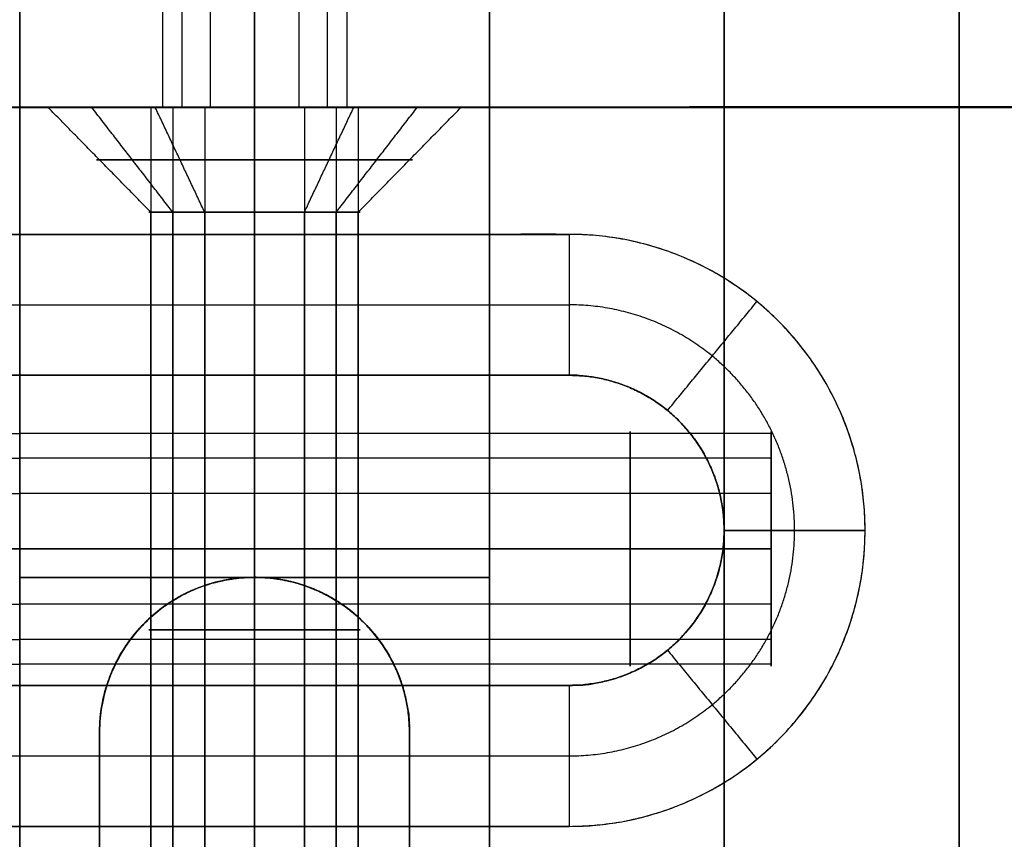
# Model space of a CAD drawing. Header units: millimetres. Extents: x -448 to 1378, y -985 to 990.
# Tile 43 of 117: x 910 to 931, y -621 to -603. Entities that reach past the tile are written whole.
import ezdxf

# ---------------------------------------------------------------- set-up
doc = ezdxf.new("R2010")
doc.units = ezdxf.units.MM
doc.header["$MEASUREMENT"] = 0
for name, color, linetype in [('IGES level 12', 8, 'Continuous'), ('IGES level 14', 8, 'Continuous'), ('IGES level 2', 8, 'Continuous'), ('IGES level 21', 8, 'Continuous'), ('IGES level 23', 8, 'Continuous'), ('IGES level 4', 8, 'Continuous'), ('IGES level 41', 8, 'Continuous'), ('IGES level 49', 255, 'Continuous')]:
    doc.layers.add(name, color=color, linetype=linetype)

msp = doc.modelspace()

# ---------------------------------------------------------------- linework, layer by layer
at = {"layer": 'IGES level 12'}
for points in [[(910, -605, -182.5), (910, -615, -182.5), (910, -625, -182.5), (910, -625, -187.75), (910, -625, -193), (910, -615, -193), (910, -605, -193), (910, -605, -294.25), (910, -605, -395.5), (910, -625, -395.5), (910, -645, -395.5), (910, -645, -188.25), (910, -645, 19), (910, -625, 19), (910, -605, 19), (910, -605, -81.75), (910, -605, -182.5)], [(920, -625, -193), (920, -615, -193), (920, -605, -193), (920, -605, -294.25), (920, -605, -395.5), (920, -625, -395.5), (920, -645, -395.5), (920, -645, -188.25), (920, -645, 19), (920, -625, 19), (920, -605, 19), (920, -605, -81.75), (920, -605, -182.5), (920, -615, -182.5), (920, -625, -182.5), (920, -625, -187.75), (920, -625, -193)]]:
    msp.add_open_spline(points, degree=2, knots=[0, 0, 0, 1, 1, 2, 2, 3, 3, 4, 4, 5, 5, 6, 6, 7, 7, 8, 8, 8], dxfattribs=at)
for points in [[(920, -605, -182.5), (915, -605, -182.5), (910, -605, -182.5)], [(910, -605, -182.5), (910, -605, -81.75), (910, -605, 19)], [(910, -605, 19), (915, -605, 19), (920, -605, 19)], [(920, -605, -81.75), (915, -605, -81.75), (910, -605, -81.75)], [(920, -605, -395.5), (915, -605, -395.5), (910, -605, -395.5)], [(910, -605, -395.5), (910, -605, -294.25), (910, -605, -193)], [(910, -605, -193), (915, -605, -193), (920, -605, -193)], [(920, -605, -294.25), (915, -605, -294.25), (910, -605, -294.25)], [(920, -605, -395.5), (915, -605, -395.5), (910, -605, -395.5)], [(910, -605, -395.5), (910, -625, -395.5), (910, -645, -395.5)], [(920, -605, 19), (915, -605, 19), (910, -605, 19)], [(910, -605, 19), (910, -625, 19), (910, -645, 19)], [(920, -605, -182.5), (915, -605, -182.5), (910, -605, -182.5)], [(910, -605, -182.5), (910, -615, -182.5), (910, -625, -182.5)], [(910, -625, -193), (910, -615, -193), (910, -605, -193)], [(910, -605, -193), (915, -605, -193), (920, -605, -193)], [(912.793, -605, -107.439), (912.793, -623.885, -107.439), (912.793, -642.77, -107.439)], [(912.793, -605, -307.439), (912.793, -623.885, -307.439), (912.793, -642.77, -307.439)], [(913.261, -605, -105.573), (913.261, -623.885, -105.573), (913.261, -642.77, -105.573)], [(913.261, -605, -305.573), (913.261, -623.885, -305.573), (913.261, -642.77, -305.573)], [(913.939, -605, -108.984), (913.939, -623.885, -108.984), (913.939, -642.77, -108.984)], [(913.939, -605, -308.984), (913.939, -623.885, -308.984), (913.939, -642.77, -308.984)], [(915, -605, -309.25), (915, -623.885, -309.25), (915, -642.77, -309.25)], [(915, -642.77, -304.75), (915, -623.885, -304.75), (915, -605, -304.75)], [(915, -605, -109.25), (915, -623.885, -109.25), (915, -642.77, -109.25)], [(915, -642.77, -104.75), (915, -623.885, -104.75), (915, -605, -104.75)], [(915, -605, 19), (915, -605, -42.875), (915, -605, -104.75)], [(915, -605, -109.25), (915, -605, -145.875), (915, -605, -182.5)], [(915, -605, -193), (915, -605, -248.875), (915, -605, -304.75)], [(915, -605, -309.25), (915, -605, -352.375), (915, -605, -395.5)], [(915, -645, -395.5), (915, -625, -395.5), (915, -605, -395.5)], [(915, -645, 19), (915, -625, 19), (915, -605, 19)], [(915, -642.77, -109.25), (915, -623.885, -109.25), (915, -605, -109.25)], [(915, -605, -104.75), (915, -623.885, -104.75), (915, -642.77, -104.75)], [(915, -642.77, -309.25), (915, -623.885, -309.25), (915, -605, -309.25)], [(915, -605, -304.75), (915, -623.885, -304.75), (915, -642.77, -304.75)], [(915, -625, -182.5), (915, -615, -182.5), (915, -605, -182.5)], [(915, -625, -193), (915, -615, -193), (915, -605, -193)], [(916.061, -605, -308.984), (916.061, -623.885, -308.984), (916.061, -642.77, -308.984)], [(916.061, -605, -108.984), (916.061, -623.885, -108.984), (916.061, -642.77, -108.984)], [(916.739, -605, -305.573), (916.739, -623.885, -305.573), (916.739, -642.77, -305.573)], [(916.739, -605, -105.573), (916.739, -623.885, -105.573), (916.739, -642.77, -105.573)], [(917.207, -605, -307.439), (917.207, -623.885, -307.439), (917.207, -642.77, -307.439)], [(917.207, -605, -107.439), (917.207, -623.885, -107.439), (917.207, -642.77, -107.439)], [(920, -605, 19), (920, -605, -81.75), (920, -605, -182.5)], [(920, -605, -193), (920, -605, -294.25), (920, -605, -395.5)], [(920, -645, -395.5), (920, -625, -395.5), (920, -605, -395.5)], [(920, -645, 19), (920, -625, 19), (920, -605, 19)], [(920, -625, -182.5), (920, -615, -182.5), (920, -605, -182.5)], [(920, -605, -193), (920, -615, -193), (920, -625, -193)], [(920, -611.941, 10.119), (915, -611.941, 10.119), (910, -611.941, 10.119)], [(920, -611.941, -11.094), (915, -611.941, -11.094), (910, -611.941, -11.094)], [(920, -612.461, 12.193), (915, -612.461, 12.193), (910, -612.461, 12.193)], [(920, -612.461, -9.021), (915, -612.461, -9.021), (910, -612.461, -9.021)], [(920, -613.215, 8.402), (915, -613.215, 8.402), (910, -613.215, 8.402)], [(920, -613.215, -12.811), (915, -613.215, -12.811), (910, -613.215, -12.811)], [(920, -614.393, -13.107), (915, -614.393, -13.107), (910, -614.393, -13.107)], [(910, -614.393, -8.107), (915, -614.393, -8.107), (920, -614.393, -8.107)], [(920, -614.393, 8.107), (915, -614.393, 8.107), (910, -614.393, 8.107)], [(910, -614.393, 13.107), (915, -614.393, 13.107), (920, -614.393, 13.107)], [(910, -614.393, 8.107), (915, -614.393, 8.107), (920, -614.393, 8.107)], [(920, -614.393, 13.107), (915, -614.393, 13.107), (910, -614.393, 13.107)], [(910, -614.393, -13.107), (915, -614.393, -13.107), (920, -614.393, -13.107)], [(920, -614.393, -8.107), (915, -614.393, -8.107), (910, -614.393, -8.107)], [(910, -615, -182.5), (915, -615, -182.5), (920, -615, -182.5)], [(920, -615, -193), (915, -615, -193), (910, -615, -193)], [(920, -615.572, -12.811), (915, -615.572, -12.811), (910, -615.572, -12.811)], [(920, -615.572, 8.402), (915, -615.572, 8.402), (910, -615.572, 8.402)], [(920, -616.326, -9.021), (915, -616.326, -9.021), (910, -616.326, -9.021)], [(920, -616.326, 12.193), (915, -616.326, 12.193), (910, -616.326, 12.193)], [(920, -616.845, -11.094), (915, -616.845, -11.094), (910, -616.845, -11.094)], [(920, -616.845, 10.119), (915, -616.845, 10.119), (910, -616.845, 10.119)]]:
    msp.add_open_spline(points, degree=2, dxfattribs=at)
for points, weights, knots in [([(915, -605, -104.75), (912.75, -605, -104.75), (912.75, -605, -107), (912.75, -605, -109.25), (915, -605, -109.25), (917.25, -605, -109.25), (917.25, -605, -107), (917.25, -605, -104.75), (915, -605, -104.75)], [1, 0.707106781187, 1, 0.707106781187, 1, 0.707106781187, 1, 0.707106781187, 1], [0, 0, 0, 1.570796, 1.570796, 3.141593, 3.141593, 4.712389, 4.712389, 6.283185, 6.283185, 6.283185]), ([(915, -605, -304.75), (912.75, -605, -304.75), (912.75, -605, -307), (912.75, -605, -309.25), (915, -605, -309.25), (917.25, -605, -309.25), (917.25, -605, -307), (917.25, -605, -304.75), (915, -605, -304.75)], [1, 0.707106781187, 1, 0.707106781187, 1, 0.707106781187, 1, 0.707106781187, 1], [0, 0, 0, 1.570796, 1.570796, 3.141593, 3.141593, 4.712389, 4.712389, 6.283185, 6.283185, 6.283185]), ([(915, -605, -109.25), (912.75, -605, -109.25), (912.75, -605, -107), (912.75, -605, -104.75), (915, -605, -104.75)], [1, 0.707106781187, 1, 0.707106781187, 1], [-7.283185, -7.283185, -7.283185, -5.712389, -5.712389, -4.141593, -4.141593, -4.141593]), ([(915, -605, -309.25), (912.75, -605, -309.25), (912.75, -605, -307), (912.75, -605, -304.75), (915, -605, -304.75)], [1, 0.707106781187, 1, 0.707106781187, 1], [-7.283185, -7.283185, -7.283185, -5.712389, -5.712389, -4.141593, -4.141593, -4.141593]), ([(915, -605, -304.75), (917.25, -605, -304.75), (917.25, -605, -307), (917.25, -605, -309.25), (915, -605, -309.25)], [1, 0.707106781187, 1, 0.707106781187, 1], [-8.283185, -8.283185, -8.283185, -6.712389, -6.712389, -5.141593, -5.141593, -5.141593]), ([(915, -605, -104.75), (917.25, -605, -104.75), (917.25, -605, -107), (917.25, -605, -109.25), (915, -605, -109.25)], [1, 0.707106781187, 1, 0.707106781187, 1], [-8.283185, -8.283185, -8.283185, -6.712389, -6.712389, -5.141593, -5.141593, -5.141593]), ([(910, -614.393, -13.107), (910, -611.893, -13.107), (910, -611.893, -10.607), (910, -611.893, -8.107), (910, -614.393, -8.107), (910, -616.893, -8.107), (910, -616.893, -10.607), (910, -616.893, -13.107), (910, -614.393, -13.107)], [1, 0.707106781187, 1, 0.707106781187, 1, 0.707106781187, 1, 0.707106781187, 1], [0, 0, 0, 1.570796, 1.570796, 3.141593, 3.141593, 4.712389, 4.712389, 6.283185, 6.283185, 6.283185]), ([(910, -614.393, -8.107), (910, -611.893, -8.107), (910, -611.893, -10.607), (910, -611.893, -13.107), (910, -614.393, -13.107)], [1, 0.707106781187, 1, 0.707106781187, 1], [-3.141593, -3.141593, -3.141593, -1.570796, -1.570796, 0, 0, 0]), ([(915, -614.393, 13.107), (915, -613.211, 13.107), (915, -612.461, 12.193), (915, -611.711, 11.279), (915, -611.941, 10.119), (915, -612.172, 8.959), (915, -613.215, 8.402), (915, -613.767, 8.107), (915, -614.393, 8.107)], [1, 0.903989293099, 1, 0.903989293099, 1, 0.903989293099, 1, 0.94674670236, 0.952568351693], [0, 0, 0, 0.883573, 0.883573, 1.767146, 1.767146, 2.650719, 2.650719, 3.140801, 3.140801, 3.140801]), ([(915, -614.393, -8.107), (915, -613.211, -8.107), (915, -612.461, -9.021), (915, -611.711, -9.935), (915, -611.941, -11.094), (915, -612.172, -12.254), (915, -613.215, -12.811), (915, -613.767, -13.107), (915, -614.393, -13.107)], [1, 0.903989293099, 1, 0.903989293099, 1, 0.903989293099, 1, 0.94674670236, 0.952568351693], [0, 0, 0, 0.883573, 0.883573, 1.767146, 1.767146, 2.650719, 2.650719, 3.140801, 3.140801, 3.140801]), ([(920, -614.393, 13.107), (920, -616.893, 13.107), (920, -616.893, 10.607), (920, -616.893, 8.107), (920, -614.393, 8.107), (920, -611.893, 8.107), (920, -611.893, 10.607), (920, -611.893, 13.107), (920, -614.393, 13.107)], [1, 0.707106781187, 1, 0.707106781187, 1, 0.707106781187, 1, 0.707106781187, 1], [0, 0, 0, 1.570796, 1.570796, 3.141593, 3.141593, 4.712389, 4.712389, 6.283185, 6.283185, 6.283185]), ([(920, -614.393, -8.107), (920, -616.893, -8.107), (920, -616.893, -10.607), (920, -616.893, -13.107), (920, -614.393, -13.107), (920, -611.893, -13.107), (920, -611.893, -10.607), (920, -611.893, -8.107), (920, -614.393, -8.107)], [1, 0.707106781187, 1, 0.707106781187, 1, 0.707106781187, 1, 0.707106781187, 1], [0, 0, 0, 1.570796, 1.570796, 3.141593, 3.141593, 4.712389, 4.712389, 6.283185, 6.283185, 6.283185]), ([(920, -614.393, 8.107), (920, -611.893, 8.107), (920, -611.893, 10.607), (920, -611.893, 13.107), (920, -614.393, 13.107)], [1, 0.707106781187, 1, 0.707106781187, 1], [-7.283185, -7.283185, -7.283185, -5.712389, -5.712389, -4.141593, -4.141593, -4.141593]), ([(920, -614.393, -13.107), (920, -611.893, -13.107), (920, -611.893, -10.607), (920, -611.893, -8.107), (920, -614.393, -8.107)], [1, 0.707106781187, 1, 0.707106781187, 1], [-7.283185, -7.283185, -7.283185, -5.712389, -5.712389, -4.141593, -4.141593, -4.141593]), ([(910, -614.393, -13.107), (910, -616.893, -13.107), (910, -616.893, -10.607), (910, -616.893, -8.107), (910, -614.393, -8.107)], [1, 0.707106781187, 1, 0.707106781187, 1], [-4.141593, -4.141593, -4.141593, -2.570796, -2.570796, -1, -1, -1]), ([(915, -614.393, -13.107), (915, -615.02, -13.107), (915, -615.572, -12.811), (915, -616.615, -12.254), (915, -616.845, -11.094), (915, -617.076, -9.935), (915, -616.326, -9.021), (915, -615.576, -8.107), (915, -614.393, -8.107)], [0.952568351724, 0.946746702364, 1, 0.903989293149, 1, 0.903989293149, 1, 0.903989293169, 0.99999999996], [3.142384, 3.142384, 3.142384, 3.632467, 3.632467, 4.516039, 4.516039, 5.399612, 5.399612, 6.283185, 6.283185, 6.283185]), ([(915, -614.393, 8.107), (915, -615.02, 8.107), (915, -615.572, 8.402), (915, -616.615, 8.959), (915, -616.845, 10.119), (915, -617.076, 11.279), (915, -616.326, 12.193), (915, -615.576, 13.107), (915, -614.393, 13.107)], [0.952568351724, 0.946746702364, 1, 0.903989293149, 1, 0.903989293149, 1, 0.903989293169, 0.99999999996], [3.142384, 3.142384, 3.142384, 3.632467, 3.632467, 4.516039, 4.516039, 5.399612, 5.399612, 6.283185, 6.283185, 6.283185]), ([(920, -614.393, -8.107), (920, -616.893, -8.107), (920, -616.893, -10.607), (920, -616.893, -13.107), (920, -614.393, -13.107)], [1, 0.707106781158, 1, 0.707106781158, 1], [-8.283185, -8.283185, -8.283185, -6.712389, -6.712389, -5.141593, -5.141593, -5.141593]), ([(920, -614.393, 13.107), (920, -616.893, 13.107), (920, -616.893, 10.607), (920, -616.893, 8.107), (920, -614.393, 8.107)], [1, 0.707106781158, 1, 0.707106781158, 1], [-8.283185, -8.283185, -8.283185, -6.712389, -6.712389, -5.141593, -5.141593, -5.141593])]:
    msp.add_rational_spline(points, weights, degree=2, knots=knots, dxfattribs=at)
at = {"layer": 'IGES level 14'}
for points, weights, knots in [([(915, -605, -192.23), (910.52, -605, -192.23), (910.52, -605, -187.75), (910.52, -605, -183.27), (915, -605, -183.27)], [1, 0.707106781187, 1, 0.707106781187, 1], [-4.141593, -4.141593, -4.141593, -2.570796, -2.570796, -1, -1, -1]), ([(915, -605, -183.27), (919.48, -605, -183.27), (919.48, -605, -187.75), (919.48, -605, -192.23), (915, -605, -192.23)], [1, 0.707106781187, 1, 0.707106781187, 1], [-3.141593, -3.141593, -3.141593, -1.570796, -1.570796, 0, 0, 0]), ([(915, -606.115, -191.115), (914.157, -606.115, -191.115), (913.414, -606.115, -190.718), (912.01, -606.115, -189.967), (911.7, -606.115, -188.406), (911.389, -606.115, -186.846), (912.399, -606.115, -185.615), (913.408, -606.115, -184.385), (915, -606.115, -184.385)], [0.952568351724, 0.946746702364, 1, 0.903989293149, 1, 0.903989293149, 1, 0.903989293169, 0.99999999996], [3.142384, 3.142384, 3.142384, 3.632467, 3.632467, 4.516039, 4.516039, 5.399612, 5.399612, 6.283185, 6.283185, 6.283185]), ([(915, -606.115, -184.385), (916.592, -606.115, -184.385), (917.601, -606.115, -185.615), (918.611, -606.115, -186.846), (918.3, -606.115, -188.406), (917.99, -606.115, -189.967), (916.586, -606.115, -190.718), (915.843, -606.115, -191.115), (915, -606.115, -191.115)], [1, 0.903989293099, 1, 0.903989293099, 1, 0.903989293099, 1, 0.94674670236, 0.952568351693], [0, 0, 0, 0.883573, 0.883573, 1.767146, 1.767146, 2.650719, 2.650719, 3.140801, 3.140801, 3.140801]), ([(915, -607.23, -185.5), (912.75, -607.23, -185.5), (912.75, -607.23, -187.75), (912.75, -607.23, -190), (915, -607.23, -190)], [1, 0.707106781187, 1, 0.707106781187, 1], [-8.283185, -8.283185, -8.283185, -6.712389, -6.712389, -5.141593, -5.141593, -5.141593]), ([(915, -607.23, -190), (912.75, -607.23, -190), (912.75, -607.23, -187.75), (912.75, -607.23, -185.5), (915, -607.23, -185.5)], [1, 0.707106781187, 1, 0.707106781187, 1], [-4.141593, -4.141593, -4.141593, -2.570796, -2.570796, -1, -1, -1]), ([(915, -607.23, -185.5), (917.25, -607.23, -185.5), (917.25, -607.23, -187.75), (917.25, -607.23, -190), (915, -607.23, -190)], [1, 0.707106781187, 1, 0.707106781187, 1], [-3.141593, -3.141593, -3.141593, -1.570796, -1.570796, 0, 0, 0]), ([(915, -607.23, -190), (917.25, -607.23, -190), (917.25, -607.23, -187.75), (917.25, -607.23, -185.5), (915, -607.23, -185.5)], [1, 0.707106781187, 1, 0.707106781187, 1], [-7.283185, -7.283185, -7.283185, -5.712389, -5.712389, -4.141593, -4.141593, -4.141593]), ([(915, -616.115, -190), (914.436, -616.115, -190), (913.939, -616.115, -189.734), (913.001, -616.115, -189.233), (912.793, -616.115, -188.189), (912.586, -616.115, -187.145), (913.261, -616.115, -186.323), (913.936, -616.115, -185.5), (915, -616.115, -185.5)], [0.952568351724, 0.946746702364, 1, 0.903989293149, 1, 0.903989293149, 1, 0.903989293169, 0.99999999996], [3.142384, 3.142384, 3.142384, 3.632467, 3.632467, 4.516039, 4.516039, 5.399612, 5.399612, 6.283185, 6.283185, 6.283185]), ([(915, -616.115, -185.5), (916.064, -616.115, -185.5), (916.739, -616.115, -186.323), (917.414, -616.115, -187.145), (917.207, -616.115, -188.189), (916.999, -616.115, -189.233), (916.061, -616.115, -189.734), (915.564, -616.115, -190), (915, -616.115, -190)], [1, 0.903989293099, 1, 0.903989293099, 1, 0.903989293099, 1, 0.94674670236, 0.952568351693], [0, 0, 0, 0.883573, 0.883573, 1.767146, 1.767146, 2.650719, 2.650719, 3.140801, 3.140801, 3.140801])]:
    msp.add_rational_spline(points, weights, degree=2, knots=knots, dxfattribs=at)
for points in [[(912.793, -607.23, -188.189), (911.7, -606.115, -188.406), (910.606, -605, -188.624)], [(913.261, -607.23, -186.323), (912.399, -606.115, -185.615), (911.537, -605, -184.908)], [(913.939, -607.23, -189.734), (913.414, -606.115, -190.718), (912.888, -605, -191.701)], [(915, -607.23, -190), (915, -606.115, -191.115), (915, -605, -192.23)], [(915, -605, -183.27), (915, -606.115, -184.385), (915, -607.23, -185.5)], [(915, -605, -192.23), (915, -606.115, -191.115), (915, -607.23, -190)], [(915, -607.23, -185.5), (915, -606.115, -184.385), (915, -605, -183.27)], [(916.061, -607.23, -189.734), (916.586, -606.115, -190.718), (917.112, -605, -191.701)], [(916.739, -607.23, -186.323), (917.601, -606.115, -185.615), (918.463, -605, -184.908)], [(917.207, -607.23, -188.189), (918.3, -606.115, -188.406), (919.394, -605, -188.624)], [(912.793, -625, -188.189), (912.793, -616.115, -188.189), (912.793, -607.23, -188.189)], [(913.261, -625, -186.323), (913.261, -616.115, -186.323), (913.261, -607.23, -186.323)], [(913.939, -625, -189.734), (913.939, -616.115, -189.734), (913.939, -607.23, -189.734)], [(915, -625, -190), (915, -616.115, -190), (915, -607.23, -190)], [(915, -607.23, -185.5), (915, -616.115, -185.5), (915, -625, -185.5)], [(915, -607.23, -190), (915, -616.115, -190), (915, -625, -190)], [(915, -625, -185.5), (915, -616.115, -185.5), (915, -607.23, -185.5)], [(916.061, -625, -189.734), (916.061, -616.115, -189.734), (916.061, -607.23, -189.734)], [(916.739, -625, -186.323), (916.739, -616.115, -186.323), (916.739, -607.23, -186.323)], [(917.207, -625, -188.189), (917.207, -616.115, -188.189), (917.207, -607.23, -188.189)]]:
    msp.add_open_spline(points, degree=2, dxfattribs=at)
at = {"layer": 'IGES level 2'}
for points in [[(920, -985, -20), (920, 0, -20), (920, 985, -20)], [(920, 985, 20), (920, 0, 20), (920, -985, 20)], [(920, -985, 20), (920, 0, 20), (920, 985, 20)], [(920, 985, -20), (920, 0, -20), (920, -985, -20)], [(925, 985, 20), (925, 0, 20), (925, -985, 20)], [(925, -985, -20), (925, 0, -20), (925, 985, -20)], [(930, 985, 20), (930, 0, 20), (930, -985, 20)], [(930, -985, -20), (930, 0, -20), (930, 985, -20)], [(930, -985, -20), (930, 0, -20), (930, 985, -20)], [(930, 985, 20), (930, 0, 20), (930, -985, 20)], [(920, -621.7), (920, -425), (920, -228.3)], [(930, -621.7), (930, -425), (930, -228.3)], [(926, -611.941, -11.094), (923, -611.941, -11.094), (920, -611.941, -11.094)], [(926, -611.941, 10.119), (923, -611.941, 10.119), (920, -611.941, 10.119)], [(926, -612.461, -9.021), (923, -612.461, -9.021), (920, -612.461, -9.021)], [(926, -612.461, 12.193), (923, -612.461, 12.193), (920, -612.461, 12.193)], [(926, -613.215, -12.811), (923, -613.215, -12.811), (920, -613.215, -12.811)], [(926, -613.215, 8.402), (923, -613.215, 8.402), (920, -613.215, 8.402)], [(926, -614.393, 8.107), (923, -614.393, 8.107), (920, -614.393, 8.107)], [(920, -614.393, 13.107), (923, -614.393, 13.107), (926, -614.393, 13.107)], [(926, -614.393, -13.107), (923, -614.393, -13.107), (920, -614.393, -13.107)], [(920, -614.393, -8.107), (923, -614.393, -8.107), (926, -614.393, -8.107)], [(920, -614.393, -13.107), (923, -614.393, -13.107), (926, -614.393, -13.107)], [(926, -614.393, -8.107), (923, -614.393, -8.107), (920, -614.393, -8.107)], [(920, -614.393, 8.107), (923, -614.393, 8.107), (926, -614.393, 8.107)], [(926, -614.393, 13.107), (923, -614.393, 13.107), (920, -614.393, 13.107)], [(926, -615.572, 8.402), (923, -615.572, 8.402), (920, -615.572, 8.402)], [(926, -615.572, -12.811), (923, -615.572, -12.811), (920, -615.572, -12.811)], [(926, -616.326, 12.193), (923, -616.326, 12.193), (920, -616.326, 12.193)], [(926, -616.326, -9.021), (923, -616.326, -9.021), (920, -616.326, -9.021)], [(926, -616.845, 10.119), (923, -616.845, 10.119), (920, -616.845, 10.119)], [(926, -616.845, -11.094), (923, -616.845, -11.094), (920, -616.845, -11.094)]]:
    msp.add_open_spline(points, degree=2, dxfattribs=at)
for points, weights, knots in [([(920, -614.393, 8.107), (920, -616.893, 8.107), (920, -616.893, 10.607), (920, -616.893, 13.107), (920, -614.393, 13.107), (920, -611.893, 13.107), (920, -611.893, 10.607), (920, -611.893, 8.107), (920, -614.393, 8.107)], [1, 0.707106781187, 1, 0.707106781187, 1, 0.707106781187, 1, 0.707106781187, 1], [0, 0, 0, 1.570796, 1.570796, 3.141593, 3.141593, 4.712389, 4.712389, 6.283185, 6.283185, 6.283185]), ([(920, -614.393, -13.107), (920, -616.893, -13.107), (920, -616.893, -10.607), (920, -616.893, -8.107), (920, -614.393, -8.107), (920, -611.893, -8.107), (920, -611.893, -10.607), (920, -611.893, -13.107), (920, -614.393, -13.107)], [1, 0.707106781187, 1, 0.707106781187, 1, 0.707106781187, 1, 0.707106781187, 1], [0, 0, 0, 1.570796, 1.570796, 3.141593, 3.141593, 4.712389, 4.712389, 6.283185, 6.283185, 6.283185]), ([(920, -614.393, -8.107), (920, -611.893, -8.107), (920, -611.893, -10.607), (920, -611.893, -13.107), (920, -614.393, -13.107)], [1, 0.707106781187, 1, 0.707106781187, 1], [-3.141593, -3.141593, -3.141593, -1.570796, -1.570796, 0, 0, 0]), ([(920, -614.393, 13.107), (920, -611.893, 13.107), (920, -611.893, 10.607), (920, -611.893, 8.107), (920, -614.393, 8.107)], [1, 0.707106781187, 1, 0.707106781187, 1], [-3.141593, -3.141593, -3.141593, -1.570796, -1.570796, 0, 0, 0]), ([(923, -614.393, -8.107), (923, -613.211, -8.107), (923, -612.461, -9.021), (923, -611.711, -9.935), (923, -611.941, -11.094), (923, -612.172, -12.254), (923, -613.215, -12.811), (923, -613.767, -13.107), (923, -614.393, -13.107)], [1, 0.903989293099, 1, 0.903989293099, 1, 0.903989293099, 1, 0.94674670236, 0.952568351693], [0, 0, 0, 0.883573, 0.883573, 1.767146, 1.767146, 2.650719, 2.650719, 3.140801, 3.140801, 3.140801]), ([(923, -614.393, 13.107), (923, -613.211, 13.107), (923, -612.461, 12.193), (923, -611.711, 11.279), (923, -611.941, 10.119), (923, -612.172, 8.959), (923, -613.215, 8.402), (923, -613.767, 8.107), (923, -614.393, 8.107)], [1, 0.903989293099, 1, 0.903989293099, 1, 0.903989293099, 1, 0.94674670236, 0.952568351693], [0, 0, 0, 0.883573, 0.883573, 1.767146, 1.767146, 2.650719, 2.650719, 3.140801, 3.140801, 3.140801]), ([(926, -614.393, -13.107), (926, -611.893, -13.107), (926, -611.893, -10.607), (926, -611.893, -8.107), (926, -614.393, -8.107)], [1, 0.707106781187, 1, 0.707106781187, 1], [-7.283185, -7.283185, -7.283185, -5.712389, -5.712389, -4.141593, -4.141593, -4.141593]), ([(926, -614.393, 8.107), (926, -611.893, 8.107), (926, -611.893, 10.607), (926, -611.893, 13.107), (926, -614.393, 13.107)], [1, 0.707106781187, 1, 0.707106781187, 1], [-7.283185, -7.283185, -7.283185, -5.712389, -5.712389, -4.141593, -4.141593, -4.141593]), ([(920, -614.393, 8.107), (920, -616.893, 8.107), (920, -616.893, 10.607), (920, -616.893, 13.107), (920, -614.393, 13.107)], [1, 0.707106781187, 1, 0.707106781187, 1], [-4.141593, -4.141593, -4.141593, -2.570796, -2.570796, -1, -1, -1]), ([(920, -614.393, -13.107), (920, -616.893, -13.107), (920, -616.893, -10.607), (920, -616.893, -8.107), (920, -614.393, -8.107)], [1, 0.707106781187, 1, 0.707106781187, 1], [-4.141593, -4.141593, -4.141593, -2.570796, -2.570796, -1, -1, -1]), ([(923, -614.393, 8.107), (923, -615.02, 8.107), (923, -615.572, 8.402), (923, -616.615, 8.959), (923, -616.845, 10.119), (923, -617.076, 11.279), (923, -616.326, 12.193), (923, -615.576, 13.107), (923, -614.393, 13.107)], [0.952568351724, 0.946746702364, 1, 0.903989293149, 1, 0.903989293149, 1, 0.903989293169, 0.99999999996], [3.142384, 3.142384, 3.142384, 3.632467, 3.632467, 4.516039, 4.516039, 5.399612, 5.399612, 6.283185, 6.283185, 6.283185]), ([(923, -614.393, -13.107), (923, -615.02, -13.107), (923, -615.572, -12.811), (923, -616.615, -12.254), (923, -616.845, -11.094), (923, -617.076, -9.935), (923, -616.326, -9.021), (923, -615.576, -8.107), (923, -614.393, -8.107)], [0.952568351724, 0.946746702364, 1, 0.903989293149, 1, 0.903989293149, 1, 0.903989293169, 0.99999999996], [3.142384, 3.142384, 3.142384, 3.632467, 3.632467, 4.516039, 4.516039, 5.399612, 5.399612, 6.283185, 6.283185, 6.283185]), ([(926, -614.393, 13.107), (926, -616.893, 13.107), (926, -616.893, 10.607), (926, -616.893, 8.107), (926, -614.393, 8.107)], [1, 0.707106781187, 1, 0.707106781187, 1], [-8.283185, -8.283185, -8.283185, -6.712389, -6.712389, -5.141593, -5.141593, -5.141593]), ([(926, -614.393, -8.107), (926, -616.893, -8.107), (926, -616.893, -10.607), (926, -616.893, -13.107), (926, -614.393, -13.107)], [1, 0.707106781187, 1, 0.707106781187, 1], [-8.283185, -8.283185, -8.283185, -6.712389, -6.712389, -5.141593, -5.141593, -5.141593])]:
    msp.add_rational_spline(points, weights, degree=2, knots=knots, dxfattribs=at)
at = {"layer": 'IGES level 21'}
msp.add_open_spline([(910, -605, -419.7), (910, -605, -394.7), (910, -605, -369.7), (905, -605, -369.7), (900, -605, -369.7), (900, -605, -399.7), (900, -605, -429.7), (915, -605, -429.7), (930, -605, -429.7), (930, -605, -424.7), (930, -605, -419.7), (920, -605, -419.7), (910, -605, -419.7)], degree=2, knots=[0, 0, 0, 1, 1, 2, 2, 3, 3, 4, 4, 5, 5, 6, 6, 6], dxfattribs=at)
for points in [[(930, -605, -429.7), (915, -605, -429.7), (900, -605, -429.7)], [(900, -605, -369.7), (905, -605, -369.7), (910, -605, -369.7)], [(910, -645, -419.7), (910, -625, -419.7), (910, -605, -419.7)], [(910, -605, -419.7), (920, -605, -419.7), (930, -605, -419.7)], [(910, -605, -369.7), (910, -625, -369.7), (910, -645, -369.7)], [(910, -645, -369.7), (910, -625, -369.7), (910, -605, -369.7)], [(910, -605, -369.7), (910, -605, -394.7), (910, -605, -419.7)], [(910, -605, -419.7), (910, -625, -419.7), (910, -645, -419.7)], [(910, -645, -394.7), (910, -625, -394.7), (910, -605, -394.7)], [(915, -615, -429.7), (915, -610, -429.7), (915, -605, -429.7)], [(915, -605, -419.7), (915, -605, -424.7), (915, -605, -429.7)], [(920, -645, -419.7), (920, -625, -419.7), (920, -605, -419.7)], [(930, -605, -419.7), (930, -625, -419.7), (930, -645, -419.7)], [(930, -645, -419.7), (930, -625, -419.7), (930, -605, -419.7)], [(930, -605, -419.7), (930, -605, -424.7), (930, -605, -429.7)], [(930, -605, -429.7), (930, -625, -429.7), (930, -645, -429.7)], [(930, -645, -424.7), (930, -625, -424.7), (930, -605, -424.7)], [(930, -645, -429.7), (930, -625, -429.7), (930, -605, -429.7)], [(914.356, -615.063, -429.7), (914.356, -615.063, -424.7), (914.356, -615.063, -419.7)], [(917.093, -615.749, -429.7), (917.093, -615.749, -424.7), (917.093, -615.749, -419.7)], [(912.09, -616.744, -429.7), (912.09, -616.744, -424.7), (912.09, -616.744, -419.7)], [(911.7, -618.3, -419.7), (911.7, -618.3, -424.7), (911.7, -618.3, -429.7)], [(911.7, -618.3, -429.7), (911.7, -625, -429.7), (911.7, -631.7, -429.7)], [(911.7, -631.7, -419.7), (911.7, -625, -419.7), (911.7, -618.3, -419.7)], [(911.7, -618.3, -419.7), (911.7, -618.3, -424.7), (911.7, -618.3, -429.7)], [(911.7, -618.3, -424.7), (911.7, -625, -424.7), (911.7, -631.7, -424.7)], [(918.3, -618.3, -429.7), (918.3, -618.3, -424.7), (918.3, -618.3, -419.7)], [(918.3, -631.7, -429.7), (918.3, -625, -429.7), (918.3, -618.3, -429.7)], [(918.3, -618.3, -429.7), (918.3, -618.3, -424.7), (918.3, -618.3, -419.7)], [(918.3, -618.3, -419.7), (918.3, -625, -419.7), (918.3, -631.7, -419.7)], [(918.3, -631.7, -424.7), (918.3, -625, -424.7), (918.3, -618.3, -424.7)]]:
    msp.add_open_spline(points, degree=2, dxfattribs=at)
for points, weights, knots in [([(911.7, -618.3, -419.7), (911.7, -625, -419.7), (911.7, -631.7, -419.7), (911.7, -635, -419.7), (915, -635, -419.7), (918.3, -635, -419.7), (918.3, -631.7, -419.7), (918.3, -625, -419.7), (918.3, -618.3, -419.7), (918.3, -615, -419.7), (915, -615, -419.7), (911.7, -615, -419.7), (911.7, -618.3, -419.7)], [1, 1, 1, 0.707106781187, 1, 0.707106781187, 1, 1, 1, 0.707106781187, 1, 0.707106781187, 1], [0, 0, 0, 1, 1, 2.570796, 2.570796, 4.141593, 4.141593, 5.141593, 5.141593, 6.712389, 6.712389, 8.283185, 8.283185, 8.283185]), ([(911.7, -631.7, -429.7), (911.7, -625, -429.7), (911.7, -618.3, -429.7), (911.7, -615, -429.7), (915, -615, -429.7), (918.3, -615, -429.7), (918.3, -618.3, -429.7), (918.3, -625, -429.7), (918.3, -631.7, -429.7), (918.3, -635, -429.7), (915, -635, -429.7), (911.7, -635, -429.7), (911.7, -631.7, -429.7)], [1, 1, 1, 0.707106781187, 1, 0.707106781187, 1, 1, 1, 0.707106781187, 1, 0.707106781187, 1], [0, 0, 0, 1, 1, 2.570796, 2.570796, 4.141593, 4.141593, 5.141593, 5.141593, 6.712389, 6.712389, 8.283185, 8.283185, 8.283185]), ([(911.7, -618.3, -429.7), (911.7, -615, -429.7), (915, -615, -429.7), (918.3, -615, -429.7), (918.3, -618.3, -429.7)], [1, 0.707106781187, 1, 0.707106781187, 1], [-8.283185, -8.283185, -8.283185, -6.712389, -6.712389, -5.141593, -5.141593, -5.141593]), ([(918.3, -618.3, -419.7), (918.3, -615, -419.7), (915, -615, -419.7), (911.7, -615, -419.7), (911.7, -618.3, -419.7)], [1, 0.707106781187, 1, 0.707106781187, 1], [-4.141593, -4.141593, -4.141593, -2.570796, -2.570796, -1, -1, -1]), ([(918.3, -618.3, -424.7), (918.3, -616.739, -424.7), (917.093, -615.749, -424.7), (915.887, -614.759, -424.7), (914.356, -615.063, -424.7), (912.825, -615.368, -424.7), (912.09, -616.744, -424.7), (911.7, -617.473, -424.7), (911.7, -618.3, -424.7)], [1, 0.903989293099, 1, 0.903989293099, 1, 0.903989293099, 1, 0.94674670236, 0.952568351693], [0, 0, 0, 0.883573, 0.883573, 1.767146, 1.767146, 2.650719, 2.650719, 3.140801, 3.140801, 3.140801])]:
    msp.add_rational_spline(points, weights, degree=2, knots=knots, dxfattribs=at)
at = {"layer": 'IGES level 23'}
for points in [[(915, -607.7, -429.7), (915, -603.85, -429.7), (915, -600, -429.7)], [(915, -610.7, -439.7), (915, -605.35, -439.7), (915, -600, -439.7)], [(908.3, -607.7, -429.7), (915, -607.7, -429.7), (921.7, -607.7, -429.7)], [(915, -610.7, -432.7), (915, -609.2, -431.2), (915, -607.7, -429.7)], [(921.7, -607.7, -429.7), (921.7, -609.2, -431.2), (921.7, -610.7, -432.7)], [(921.7, -607.7, -429.7), (921.7, -609.2, -431.2), (921.7, -610.7, -432.7)], [(908.3, -609.2, -431.2), (915, -609.2, -431.2), (921.7, -609.2, -431.2)], [(923.793, -611.449, -432.7), (924.745, -610.29, -431.2), (925.697, -609.13, -429.7)], [(921.7, -610.7, -432.7), (915, -610.7, -432.7), (908.3, -610.7, -432.7)], [(908.3, -610.7, -432.7), (915, -610.7, -432.7), (921.7, -610.7, -432.7)], [(921.7, -610.7, -439.7), (915, -610.7, -439.7), (908.3, -610.7, -439.7)], [(908.3, -610.7, -436.2), (915, -610.7, -436.2), (921.7, -610.7, -436.2)], [(915, -610.7, -439.7), (915, -610.7, -436.2), (915, -610.7, -432.7)], [(921.7, -610.7, -432.7), (921.7, -610.7, -436.2), (921.7, -610.7, -439.7)], [(921.7, -610.7, -432.7), (921.7, -610.7, -436.2), (921.7, -610.7, -439.7)], [(923.793, -611.449, -439.7), (923.793, -611.449, -436.2), (923.793, -611.449, -432.7)], [(925, -614, -432.7), (926.5, -614, -431.2), (928, -614, -429.7)], [(925, -614, -439.7), (925, -614, -436.2), (925, -614, -432.7)], [(925, -614, -432.7), (925, -614, -436.2), (925, -614, -439.7)], [(928, -614, -429.7), (926.5, -614, -431.2), (925, -614, -432.7)], [(923.793, -616.551, -439.7), (923.793, -616.551, -436.2), (923.793, -616.551, -432.7)], [(923.793, -616.551, -432.7), (924.745, -617.71, -431.2), (925.697, -618.87, -429.7)], [(908.3, -617.3, -439.7), (915, -617.3, -439.7), (921.7, -617.3, -439.7)], [(921.7, -617.3, -432.7), (915, -617.3, -432.7), (908.3, -617.3, -432.7)], [(908.3, -617.3, -436.2), (915, -617.3, -436.2), (921.7, -617.3, -436.2)], [(908.3, -617.3, -432.7), (915, -617.3, -432.7), (921.7, -617.3, -432.7)], [(915, -622.5, -439.7), (915, -619.9, -439.7), (915, -617.3, -439.7)], [(915, -617.3, -432.7), (915, -617.3, -436.2), (915, -617.3, -439.7)], [(915, -620.3, -429.7), (915, -618.8, -431.2), (915, -617.3, -432.7)], [(921.7, -617.3, -439.7), (921.7, -617.3, -436.2), (921.7, -617.3, -432.7)], [(921.7, -617.3, -432.7), (921.7, -618.8, -431.2), (921.7, -620.3, -429.7)], [(921.7, -617.3, -439.7), (921.7, -617.3, -436.2), (921.7, -617.3, -432.7)], [(921.7, -617.3, -432.7), (921.7, -618.8, -431.2), (921.7, -620.3, -429.7)], [(908.3, -618.8, -431.2), (915, -618.8, -431.2), (921.7, -618.8, -431.2)], [(921.7, -620.3, -429.7), (915, -620.3, -429.7), (908.3, -620.3, -429.7)], [(915, -622.5, -429.7), (915, -621.4, -429.7), (915, -620.3, -429.7)]]:
    msp.add_open_spline(points, degree=2, dxfattribs=at)
for points, weights, knots in [([(908.3, -607.7, -429.7), (915, -607.7, -429.7), (921.7, -607.7, -429.7), (928, -607.7, -429.7), (928, -614, -429.7), (928, -620.3, -429.7), (921.7, -620.3, -429.7), (915, -620.3, -429.7), (908.3, -620.3, -429.7), (902, -620.3, -429.7), (902, -614, -429.7), (902, -607.7, -429.7), (908.3, -607.7, -429.7)], [1, 1, 1, 0.707106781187, 1, 0.707106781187, 1, 1, 1, 0.707106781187, 1, 0.707106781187, 1], [0, 0, 0, 1, 1, 2.570796, 2.570796, 4.141593, 4.141593, 5.141593, 5.141593, 6.712389, 6.712389, 8.283185, 8.283185, 8.283185]), ([(926.5, -614, -431.2), (926.5, -611.73, -431.2), (924.745, -610.29, -431.2), (923.417, -609.2, -431.2), (921.7, -609.2, -431.2)], [1, 0.903989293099, 1, 0.925627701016, 0.966476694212], [0, 0, 0, 0.883573, 0.883573, 1.568011, 1.568011, 1.568011]), ([(908.3, -617.3, -439.7), (905, -617.3, -439.7), (905, -614, -439.7), (905, -610.7, -439.7), (908.3, -610.7, -439.7), (915, -610.7, -439.7), (921.7, -610.7, -439.7), (925, -610.7, -439.7), (925, -614, -439.7), (925, -617.3, -439.7), (921.7, -617.3, -439.7), (915, -617.3, -439.7), (908.3, -617.3, -439.7)], [1, 0.707106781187, 1, 0.707106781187, 1, 1, 1, 0.707106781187, 1, 0.707106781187, 1, 1, 1], [0, 0, 0, 1.570796, 1.570796, 3.141593, 3.141593, 4.141593, 4.141593, 5.712389, 5.712389, 7.283185, 7.283185, 8.283185, 8.283185, 8.283185]), ([(925, -614, -436.2), (925, -612.439, -436.2), (923.793, -611.449, -436.2), (922.881, -610.7, -436.2), (921.7, -610.7, -436.2)], [1, 0.903989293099, 1, 0.925627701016, 0.966476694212], [0, 0, 0, 0.883573, 0.883573, 1.568011, 1.568011, 1.568011]), ([(921.7, -617.3, -436.2), (922.881, -617.3, -436.2), (923.793, -616.551, -436.2), (925, -615.561, -436.2), (925, -614, -436.2)], [0.966476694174, 0.92562770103, 1, 0.9039892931, 0.99999999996], [4.715175, 4.715175, 4.715175, 5.399612, 5.399612, 6.283185, 6.283185, 6.283185]), ([(921.7, -618.8, -431.2), (923.417, -618.8, -431.2), (924.745, -617.71, -431.2), (926.5, -616.27, -431.2), (926.5, -614, -431.2)], [0.966476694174, 0.92562770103, 1, 0.9039892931, 0.99999999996], [4.715175, 4.715175, 4.715175, 5.399612, 5.399612, 6.283185, 6.283185, 6.283185])]:
    msp.add_rational_spline(points, weights, degree=2, knots=knots, dxfattribs=at)
for points in [[(928, -614, -429.7), (928, -607.7, -429.7), (921.7, -607.7, -429.7)], [(921.7, -610.7, -432.7), (925, -610.7, -432.7), (925, -614, -432.7)], [(921.7, -610.7, -439.7), (925, -610.7, -439.7), (925, -614, -439.7)], [(925, -614, -432.7), (925, -610.7, -432.7), (921.7, -610.7, -432.7)], [(925, -614, -439.7), (925, -617.3, -439.7), (921.7, -617.3, -439.7)], [(921.7, -617.3, -432.7), (925, -617.3, -432.7), (925, -614, -432.7)], [(925, -614, -432.7), (925, -617.3, -432.7), (921.7, -617.3, -432.7)], [(921.7, -620.3, -429.7), (928, -620.3, -429.7), (928, -614, -429.7)]]:
    msp.add_rational_spline(points, [1, 0.707106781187, 1], degree=2, dxfattribs=at)
at = {"layer": 'IGES level 4'}
for points in [[(910, -985, 20), (910, 0, 20), (910, 985, 20)], [(910, 985, -20), (910, 0, -20), (910, -985, -20)], [(910, 985, 20), (910, 0, 20), (910, -985, 20)], [(910, -985, -20), (910, 0, -20), (910, 985, -20)], [(910, -621.7), (910, -425), (910, -228.3)], [(904, -611.941, 11.094), (907, -611.941, 11.094), (910, -611.941, 11.094)], [(904, -612.461, 9.021), (907, -612.461, 9.021), (910, -612.461, 9.021)], [(904, -613.215, 12.811), (907, -613.215, 12.811), (910, -613.215, 12.811)], [(904, -614.393, 13.107), (907, -614.393, 13.107), (910, -614.393, 13.107)], [(910, -614.393, 8.107), (907, -614.393, 8.107), (904, -614.393, 8.107)], [(910, -614.393, 13.107), (907, -614.393, 13.107), (904, -614.393, 13.107)], [(904, -614.393, 8.107), (907, -614.393, 8.107), (910, -614.393, 8.107)], [(904, -615.572, 12.811), (907, -615.572, 12.811), (910, -615.572, 12.811)], [(904, -616.326, 9.021), (907, -616.326, 9.021), (910, -616.326, 9.021)], [(904, -616.845, 11.094), (907, -616.845, 11.094), (910, -616.845, 11.094)]]:
    msp.add_open_spline(points, degree=2, dxfattribs=at)
for points, weights, knots in [([(910, -614.393, -8.107), (910, -616.893, -8.107), (910, -616.893, -10.607), (910, -616.893, -13.107), (910, -614.393, -13.107), (910, -611.893, -13.107), (910, -611.893, -10.607), (910, -611.893, -8.107), (910, -614.393, -8.107)], [1, 0.707106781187, 1, 0.707106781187, 1, 0.707106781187, 1, 0.707106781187, 1], [0, 0, 0, 1.570796, 1.570796, 3.141593, 3.141593, 4.712389, 4.712389, 6.283185, 6.283185, 6.283185]), ([(910, -614.393, 8.107), (910, -611.893, 8.107), (910, -611.893, 10.607), (910, -611.893, 13.107), (910, -614.393, 13.107)], [1, 0.707106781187, 1, 0.707106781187, 1], [-3.141593, -3.141593, -3.141593, -1.570796, -1.570796, 0, 0, 0]), ([(910, -614.393, 13.107), (910, -616.893, 13.107), (910, -616.893, 10.607), (910, -616.893, 8.107), (910, -614.393, 8.107)], [1, 0.707106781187, 1, 0.707106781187, 1], [-4.141593, -4.141593, -4.141593, -2.570796, -2.570796, -1, -1, -1])]:
    msp.add_rational_spline(points, weights, degree=2, knots=knots, dxfattribs=at)
at = {"layer": 'IGES level 41'}
for points in [[(920, -605, -369.95), (920, -605, -394.45), (920, -605, -418.95)], [(920, -605, -418.95), (925, -605, -418.95), (930, -605, -418.95)], [(930, -605, -369.95), (925, -605, -369.95), (920, -605, -369.95)], [(920, -605, -394.45), (925, -605, -394.45), (930, -605, -394.45)], [(920, -645, -418.95), (920, -625, -418.95), (920, -605, -418.95)], [(920, -605, -418.95), (920, -605, -394.45), (920, -605, -369.95)], [(920, -605, -369.95), (920, -625, -369.95), (920, -645, -369.95)], [(920, -645, -394.45), (920, -625, -394.45), (920, -605, -394.45)], [(920, -645, -369.95), (920, -625, -369.95), (920, -605, -369.95)], [(920, -605, -369.95), (925, -605, -369.95), (930, -605, -369.95)], [(920, -645, -418.95), (920, -625, -418.95), (920, -605, -418.95)], [(920, -605, -418.95), (925, -605, -418.95), (930, -605, -418.95)], [(925, -605, -369.95), (925, -605, -394.45), (925, -605, -418.95)], [(925, -645, -369.95), (925, -625, -369.95), (925, -605, -369.95)], [(925, -645, -418.95), (925, -625, -418.95), (925, -605, -418.95)], [(930, -645, -369.95), (930, -625, -369.95), (930, -605, -369.95)], [(930, -605, -369.95), (930, -605, -394.45), (930, -605, -418.95)], [(930, -605, -418.95), (930, -625, -418.95), (930, -645, -418.95)], [(930, -645, -394.45), (930, -625, -394.45), (930, -605, -394.45)], [(930, -605, -418.95), (930, -605, -394.45), (930, -605, -369.95)], [(930, -605, -369.95), (930, -625, -369.95), (930, -645, -369.95)], [(930, -605, -418.95), (930, -625, -418.95), (930, -645, -418.95)]]:
    msp.add_open_spline(points, degree=2, dxfattribs=at)
at = {"layer": 'IGES level 49'}
for points in [[(1350, -589, -387), (465, -589, -387), (-420, -589, -387), (-406.144, -597, -373.144), (-392.287, -605, -359.287), (465, -605, -359.287), (1322.287, -605, -359.287), (1336.144, -597, -373.144), (1350, -589, -387)], [(-420, -589, -27), (465, -589, -27), (1350, -589, -27), (1336.144, -597, -40.856), (1322.287, -605, -54.713), (465, -605, -54.713), (-392.287, -605, -54.713), (-406.144, -597, -40.856), (-420, -589, -27)]]:
    msp.add_open_spline(points, degree=2, knots=[0, 0, 0, 1, 1, 2, 2, 3, 3, 4, 4, 4], dxfattribs=at)
for points in [[(913.038, -595, -306.61), (913.038, -600, -306.61), (913.038, -605, -306.61)], [(913.038, -595, -106.61), (913.038, -600, -106.61), (913.038, -605, -106.61)], [(913.454, -595, -308.269), (913.454, -600, -308.269), (913.454, -605, -308.269)], [(913.454, -595, -108.269), (913.454, -600, -108.269), (913.454, -605, -108.269)], [(914.057, -595, -305.236), (914.057, -600, -305.236), (914.057, -605, -305.236)], [(914.057, -595, -105.236), (914.057, -600, -105.236), (914.057, -605, -105.236)], [(915, -595, -305), (915, -600, -305), (915, -605, -305)], [(915, -605, -309), (915, -600, -309), (915, -595, -309)], [(915, -595, -105), (915, -600, -105), (915, -605, -105)], [(915, -605, -109), (915, -600, -109), (915, -595, -109)], [(915, -605, -105), (915, -600, -105), (915, -595, -105)], [(915, -595, -109), (915, -600, -109), (915, -605, -109)], [(915, -605, -305), (915, -600, -305), (915, -595, -305)], [(915, -595, -309), (915, -600, -309), (915, -605, -309)], [(915.943, -595, -105.236), (915.943, -600, -105.236), (915.943, -605, -105.236)], [(915.943, -595, -305.236), (915.943, -600, -305.236), (915.943, -605, -305.236)], [(916.546, -595, -108.269), (916.546, -600, -108.269), (916.546, -605, -108.269)], [(916.546, -595, -308.269), (916.546, -600, -308.269), (916.546, -605, -308.269)], [(916.962, -595, -106.61), (916.962, -600, -106.61), (916.962, -605, -106.61)], [(916.962, -595, -306.61), (916.962, -600, -306.61), (916.962, -605, -306.61)], [(-392.287, -605, -54.713), (465, -605, -54.713), (1322.287, -605, -54.713)], [(1322.287, -605, -359.287), (465, -605, -359.287), (-392.287, -605, -359.287)], [(-392.287, -605, -207), (465, -605, -207), (1322.287, -605, -207)]]:
    msp.add_open_spline(points, degree=2, dxfattribs=at)
for points, weights, knots in [([(915, -605, -305), (913, -605, -305), (913, -605, -307), (913, -605, -309), (915, -605, -309)], [1, 0.707106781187, 1, 0.707106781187, 1], [-4.141593, -4.141593, -4.141593, -2.570796, -2.570796, -1, -1, -1]), ([(915, -605, -105), (913, -605, -105), (913, -605, -107), (913, -605, -109), (915, -605, -109)], [1, 0.707106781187, 1, 0.707106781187, 1], [-4.141593, -4.141593, -4.141593, -2.570796, -2.570796, -1, -1, -1]), ([(915, -605, -305), (913, -605, -305), (913, -605, -307), (913, -605, -309), (915, -605, -309), (917, -605, -309), (917, -605, -307), (917, -605, -305), (915, -605, -305)], [1, 0.707106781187, 1, 0.707106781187, 1, 0.707106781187, 1, 0.707106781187, 1], [0, 0, 0, 1.570796, 1.570796, 3.141593, 3.141593, 4.712389, 4.712389, 6.283185, 6.283185, 6.283185]), ([(915, -605, -105), (913, -605, -105), (913, -605, -107), (913, -605, -109), (915, -605, -109), (917, -605, -109), (917, -605, -107), (917, -605, -105), (915, -605, -105)], [1, 0.707106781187, 1, 0.707106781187, 1, 0.707106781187, 1, 0.707106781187, 1], [0, 0, 0, 1.570796, 1.570796, 3.141593, 3.141593, 4.712389, 4.712389, 6.283185, 6.283185, 6.283185]), ([(915, -605, -109), (917, -605, -109), (917, -605, -107), (917, -605, -105), (915, -605, -105)], [1, 0.707106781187, 1, 0.707106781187, 1], [-3.141593, -3.141593, -3.141593, -1.570796, -1.570796, 0, 0, 0]), ([(915, -605, -309), (917, -605, -309), (917, -605, -307), (917, -605, -305), (915, -605, -305)], [1, 0.707106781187, 1, 0.707106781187, 1], [-3.141593, -3.141593, -3.141593, -1.570796, -1.570796, 0, 0, 0])]:
    msp.add_rational_spline(points, weights, degree=2, knots=knots, dxfattribs=at)

doc.saveas('drawing.dxf')
